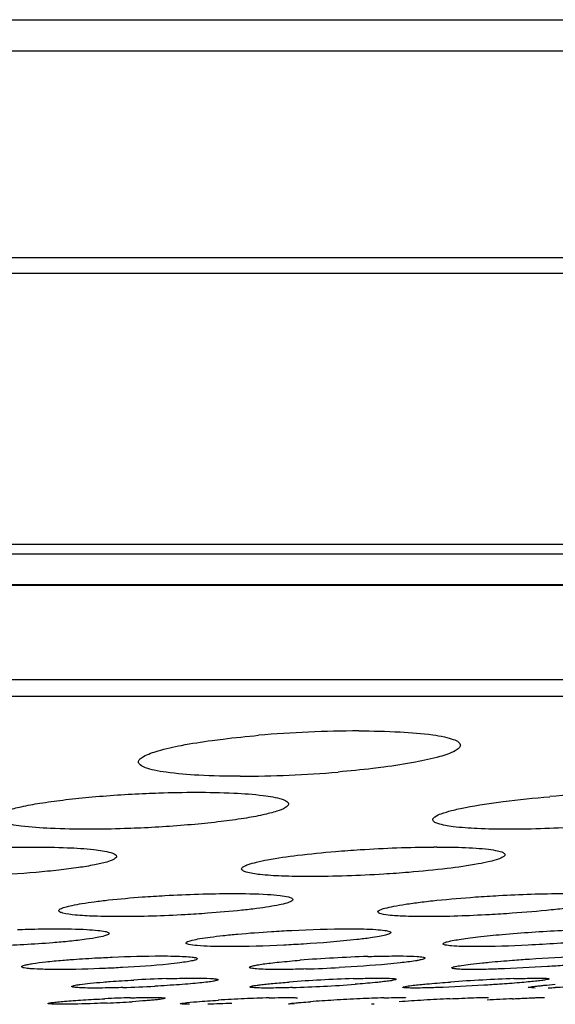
# Model space of a CAD drawing. Header units: millimetres. Extents: x 19266 to 21235, y -89 to 1237.
# Tile 25 of 74: x 19609 to 19618, y 664 to 680. Entities that reach past the tile are written whole.
import ezdxf

# ---------------------------------------------------------------- set-up
doc = ezdxf.new("R2010")
doc.units = ezdxf.units.MM
doc.header["$LTSCALE"] = 16.335
doc.layers.get('0').update_dxf_attribs({"linetype": 'CONTINUOUS'})
doc.layers.add('02___PRT_ALL_AXES', color=7, linetype='CONTINUOUS')

msp = doc.modelspace()

# ---------------------------------------------------------------- linework, layer by layer
at = {"color": 7, "linetype": 'Continuous'}
for p, q in [((19470.512, 680.333), (19702.561, 680.333)), ((19471.096, 679.8), (19701.976, 679.8)), ((19476.181, 676.269), (19696.892, 676.269)), ((19477.168, 676.001), (19696.036, 676.001)), ((19681.057, 671.36), (19492.016, 671.36)), ((19680.666, 671.198), (19492.406, 671.198)), ((19495.297, 670.677), (19677.776, 670.677)), ((19677.601, 670.662), (19495.471, 670.662)), ((19666.768, 669.045), (19506.305, 669.045)), ((19666.213, 668.763), (19506.86, 668.763))]:
    msp.add_line(p, q, dxfattribs=at)
at = {"layer": '02___PRT_ALL_AXES', "color": 7, "linetype": 'Continuous'}
for p, q in [((19617.436, 663.778), (19617.317, 663.786)), ((19616.59, 663.617), (19616.639, 663.615)), ((19617.577, 663.617), (19617.594, 663.616)), ((19613.319, 663.5), (19613.224, 663.506)), ((19614.688, 663.5), (19614.639, 663.503))]:
    msp.add_line(p, q, dxfattribs=at)
for centre, radius, start, end in [((19614.449, 648.071), 20.103, 90.0787, 94.9618), ((19612.37, 687.507), 20.108, 270.0767, 274.8486), ((19619.552, 644.723), 22.405, 92.5194, 94.7796), ((19615.755, 650.819), 15.37, 90.0008, 90.1922), ((19615.286, 640.498), 23.829, 93.1126, 94.4948), ((19615.42, 638.431), 25.9, 91.8617, 93.159), ((19612.697, 689.855), 25.764, 271.8308, 273.0984), ((19611.907, 639.427), 24.524, 91.8008, 93.109), ((19615.107, 638.673), 25.277, 93.0184, 94.2519), ((19615.251, 636.424), 27.531, 91.9241, 93.0698), ((19618.299, 631.131), 32.831, 93.0699, 94.0373), ((19618.171, 633.799), 30.16, 92.0843, 93.0982), ((19609.637, 688.189), 24.414, 271.7717, 273.0508), ((19612.384, 691.086), 27.314, 271.8964, 273.0183), ((19612.483, 689.597), 25.823, 272.9725, 274.1704), ((19617.136, 680.687), 16.913, 271.7785, 272.1725), ((19611.264, 638.155), 25.468, 91.6616, 92.6511), ((19609.053, 687.355), 23.857, 272.5701, 273.6071), ((19613.87, 633.261), 30.366, 92.6495, 93.4867), ((19613.767, 635.758), 27.867, 91.7969, 92.674), ((19615.568, 636.38), 27.236, 93.3069, 94.1515), ((19616.304, 624.329), 39.31, 92.711, 93.3659), ((19615.894, 633.169), 30.46, 91.9667, 92.7269), ((19618.082, 618.98), 44.663, 93.2696, 93.8121), ((19618.663, 609.259), 54.402, 92.8264, 93.2962), ((19621.47, 578.903), 84.807, 92.98705, 93.28136), ((19610.996, 690.922), 27.429, 271.7697, 272.6331)]:
    msp.add_arc(centre, radius, start, end, dxfattribs=at)
for points, knots in [([(19611.917, 668.011), (19611.979, 668.02), (19612.243, 668.054), (19612.508, 668.081), (19612.711, 668.099)], [0, 0, 0, 0, 0.236409, 1, 1, 1, 1]), ([(19614.422, 668.174), (19614.658, 668.174), (19615.08, 668.165), (19615.571, 668.127), (19615.873, 668.078), (19616.023, 668.036), (19616.12, 667.997), (19616.159, 667.949), (19616.159, 667.929)], [0, 0, 0, 0, 0.39613, 0.707514, 0.823116, 0.909478, 0.966501, 1, 1, 1, 1]), ([(19610.659, 667.644), (19610.659, 667.66), (19610.685, 667.701), (19610.797, 667.771), (19611.039, 667.852), (19611.431, 667.939), (19611.742, 667.988), (19611.917, 668.011)], [0, 0, 0, 0, 0.037799, 0.097057, 0.296829, 0.602938, 1, 1, 1, 1]), ([(19616.159, 667.929), (19616.159, 667.912), (19616.133, 667.87), (19616.015, 667.798), (19615.763, 667.716), (19615.354, 667.627), (19615.031, 667.578), (19614.849, 667.554)], [0, 0, 0, 0, 0.037367, 0.096569, 0.296782, 0.603374, 1, 1, 1, 1]), ([(19612.397, 667.399), (19612.161, 667.399), (19611.738, 667.408), (19611.248, 667.446), (19610.945, 667.495), (19610.796, 667.537), (19610.698, 667.576), (19610.659, 667.624), (19610.659, 667.644)], [0, 0, 0, 0, 0.396131, 0.70749, 0.8231, 0.909477, 0.966498, 1, 1, 1, 1]), ([(19614.849, 667.554), (19614.787, 667.546), (19614.528, 667.514), (19614.268, 667.488), (19614.07, 667.471)], [0, 0, 0, 0, 0.237397, 1, 1, 1, 1]), ([(19608.222, 666.692), (19608.222, 666.718), (19608.298, 666.777), (19608.441, 666.825), (19608.682, 666.888), (19608.996, 666.944), (19609.382, 666.997), (19609.986, 667.061), (19610.461, 667.092), (19610.789, 667.106)], [0, 0, 0, 0, 0.029666, 0.090212, 0.18356, 0.307178, 0.456665, 0.626418, 1, 1, 1, 1]), ([(19610.789, 667.106), (19610.861, 667.109), (19611.146, 667.12), (19611.431, 667.125), (19611.642, 667.125)], [0, 0, 0, 0, 0.256174, 1, 1, 1, 1]), ([(19611.642, 667.125), (19611.857, 667.125), (19612.241, 667.118), (19612.731, 667.085), (19613.04, 667.033), (19613.185, 666.982), (19613.222, 666.942), (19613.222, 666.925)], [0, 0, 0, 0, 0.397871, 0.710737, 0.91261, 0.968847, 1, 1, 1, 1]), ([(19613.222, 666.925), (19613.222, 666.899), (19613.145, 666.841), (19613, 666.792), (19612.758, 666.729), (19612.44, 666.673), (19612.052, 666.62), (19611.444, 666.556), (19610.966, 666.525), (19610.637, 666.511)], [0, 0, 0, 0, 0.029722, 0.090434, 0.183973, 0.307778, 0.457354, 0.627084, 1, 1, 1, 1]), ([(19615.688, 666.657), (19615.688, 666.677), (19615.742, 666.724), (19615.85, 666.767), (19616.029, 666.82), (19616.38, 666.895), (19616.94, 666.979), (19617.42, 667.028), (19617.685, 667.05)], [0, 0, 0, 0, 0.029808, 0.088124, 0.177835, 0.297256, 0.612584, 1, 1, 1, 1]), ([(19609.802, 666.493), (19609.587, 666.493), (19609.203, 666.5), (19608.713, 666.533), (19608.405, 666.585), (19608.26, 666.636), (19608.222, 666.676), (19608.222, 666.692)], [0, 0, 0, 0, 0.397794, 0.710593, 0.912533, 0.968814, 1, 1, 1, 1]), ([(19616.983, 666.493), (19616.804, 666.493), (19616.487, 666.498), (19616.085, 666.525), (19615.834, 666.567), (19615.717, 666.609), (19615.688, 666.643), (19615.688, 666.657)], [0, 0, 0, 0, 0.403432, 0.714749, 0.913282, 0.968548, 1, 1, 1, 1]), ([(19618.65, 666.565), (19618.508, 666.553), (19617.953, 666.513), (19617.397, 666.493), (19616.983, 666.493)], [0, 0, 0, 0, 0.256564, 1, 1, 1, 1]), ([(19610.637, 666.511), (19610.565, 666.508), (19610.287, 666.498), (19610.009, 666.493), (19609.802, 666.493)], [0, 0, 0, 0, 0.256179, 1, 1, 1, 1]), ([(19607.991, 666.169), (19608.065, 666.172), (19608.356, 666.184), (19608.647, 666.189), (19608.863, 666.189)], [0, 0, 0, 0, 0.256002, 1, 1, 1, 1]), ([(19608.863, 666.189), (19609.056, 666.189), (19609.402, 666.183), (19609.842, 666.157), (19610.121, 666.115), (19610.249, 666.076), (19610.285, 666.043), (19610.285, 666.029)], [0, 0, 0, 0, 0.399257, 0.71355, 0.915639, 0.97101, 1, 1, 1, 1]), ([(19612.421, 665.814), (19612.421, 665.83), (19612.464, 665.865), (19612.549, 665.896), (19612.691, 665.937), (19612.97, 665.993), (19613.421, 666.057), (19613.809, 666.095), (19614.024, 666.113)], [0, 0, 0, 0, 0.028247, 0.085144, 0.173224, 0.291421, 0.606358, 1, 1, 1, 1]), ([(19614.024, 666.113), (19614.165, 666.125), (19614.724, 666.166), (19615.284, 666.187), (19615.703, 666.189)], [0, 0, 0, 0, 0.251956, 1, 1, 1, 1]), ([(19616.921, 666.058), (19616.921, 666.042), (19616.876, 666.006), (19616.789, 665.975), (19616.643, 665.934), (19616.355, 665.877), (19615.893, 665.812), (19615.497, 665.774), (19615.276, 665.756)], [0, 0, 0, 0, 0.028173, 0.085286, 0.173692, 0.292211, 0.607434, 1, 1, 1, 1]), ([(19615.755, 666.189), (19615.817, 666.189), (19616.042, 666.187), (19616.266, 666.181), (19616.428, 666.17)], [0, 0, 0, 0, 0.278628, 1, 1, 1, 1]), ([(19616.428, 666.17), (19616.499, 666.165), (19616.62, 666.155), (19616.778, 666.129), (19616.871, 666.108), (19616.92, 666.074), (19616.921, 666.058)], [0, 0, 0, 0, 0.410951, 0.715246, 0.907849, 1, 1, 1, 1]), ([(19610.285, 666.029), (19610.285, 666.008), (19610.216, 665.963), (19610.096, 665.925), (19609.887, 665.876), (19609.616, 665.833), (19609.282, 665.79), (19608.756, 665.74), (19608.342, 665.714), (19608.056, 665.702)], [0, 0, 0, 0, 0.028019, 0.087466, 0.180131, 0.30319, 0.452587, 0.622735, 1, 1, 1, 1]), ([(19613.587, 665.684), (19613.426, 665.684), (19613.141, 665.688), (19612.779, 665.709), (19612.553, 665.743), (19612.449, 665.776), (19612.421, 665.803), (19612.421, 665.814)], [0, 0, 0, 0, 0.404856, 0.717685, 0.916513, 0.970855, 1, 1, 1, 1]), ([(19615.276, 665.756), (19615.134, 665.744), (19614.571, 665.704), (19614.008, 665.684), (19613.587, 665.684)], [0, 0, 0, 0, 0.253636, 1, 1, 1, 1]), ([(19610.723, 665.335), (19610.852, 665.345), (19611.365, 665.377), (19611.878, 665.394), (19612.262, 665.394)], [0, 0, 0, 0, 0.252864, 1, 1, 1, 1]), ([(19612.262, 665.394), (19612.463, 665.394), (19612.736, 665.39), (19613.056, 665.365), (19613.176, 665.347), (19613.223, 665.335)], [0, 0, 0, 0, 0.624814, 0.847958, 1, 1, 1, 1]), ([(19616.417, 665.335), (19616.549, 665.344), (19617.051, 665.376), (19617.553, 665.394), (19617.924, 665.394)], [0, 0, 0, 0, 0.262583, 1, 1, 1, 1]), ([(19609.299, 665.102), (19609.298, 665.114), (19609.339, 665.142), (19609.412, 665.166), (19609.539, 665.197), (19609.706, 665.227), (19609.915, 665.257), (19610.258, 665.297), (19610.531, 665.321), (19610.723, 665.335)], [0, 0, 0, 0, 0.026319, 0.082418, 0.17025, 0.288578, 0.434503, 0.604614, 1, 1, 1, 1]), ([(19613.298, 665.292), (19613.298, 665.279), (19613.256, 665.251), (19613.181, 665.227), (19613.051, 665.195), (19612.879, 665.165), (19612.664, 665.134), (19612.313, 665.094), (19612.033, 665.07), (19611.837, 665.056)], [0, 0, 0, 0, 0.026272, 0.082609, 0.170781, 0.289437, 0.435628, 0.605747, 1, 1, 1, 1]), ([(19613.223, 665.335), (19613.243, 665.33), (19613.269, 665.324), (19613.298, 665.302), (19613.298, 665.292)], [0, 0, 0, 0, 0.668872, 1, 1, 1, 1]), ([(19614.749, 665.081), (19614.749, 665.095), (19614.8, 665.123), (19614.885, 665.148), (19615.038, 665.182), (19615.236, 665.214), (19615.483, 665.248), (19615.881, 665.293), (19616.197, 665.319), (19616.417, 665.335)], [0, 0, 0, 0, 0.025088, 0.082072, 0.17191, 0.29246, 0.440291, 0.61096, 1, 1, 1, 1]), ([(19618.748, 665.313), (19618.748, 665.298), (19618.695, 665.27), (19618.608, 665.244), (19618.451, 665.21), (19618.248, 665.177), (19617.995, 665.143), (19617.588, 665.098), (19617.266, 665.071), (19617.042, 665.056)], [0, 0, 0, 0, 0.025119, 0.082327, 0.172559, 0.293468, 0.441577, 0.612256, 1, 1, 1, 1]), ([(19610.335, 664.999), (19610.192, 664.999), (19609.938, 665.003), (19609.618, 665.019), (19609.416, 665.046), (19609.325, 665.071), (19609.299, 665.092), (19609.299, 665.102)], [0, 0, 0, 0, 0.406392, 0.720347, 0.919394, 0.973019, 1, 1, 1, 1]), ([(19611.837, 665.056), (19611.711, 665.047), (19611.21, 665.015), (19610.709, 664.999), (19610.335, 664.999)], [0, 0, 0, 0, 0.253616, 1, 1, 1, 1]), ([(19615.573, 664.999), (19615.458, 664.999), (19615.255, 665.002), (19614.999, 665.015), (19614.841, 665.036), (19614.769, 665.056), (19614.749, 665.073), (19614.749, 665.081)], [0, 0, 0, 0, 0.411356, 0.724192, 0.920309, 0.973077, 1, 1, 1, 1]), ([(19617.042, 665.056), (19616.913, 665.047), (19616.424, 665.017), (19615.934, 664.999), (19615.573, 664.999)], [0, 0, 0, 0, 0.263129, 1, 1, 1, 1]), ([(19608.593, 664.779), (19608.651, 664.781), (19608.87, 664.788), (19609.089, 664.791), (19609.251, 664.791)], [0, 0, 0, 0, 0.260943, 1, 1, 1, 1]), ([(19609.251, 664.791), (19609.427, 664.791), (19609.665, 664.788), (19609.946, 664.768), (19610.051, 664.755), (19610.092, 664.745)], [0, 0, 0, 0, 0.625184, 0.848324, 1, 1, 1, 1]), ([(19610.158, 664.712), (19610.158, 664.705), (19610.141, 664.69), (19610.083, 664.668), (19609.953, 664.638), (19609.743, 664.607), (19609.576, 664.588), (19609.482, 664.578)], [0, 0, 0, 0, 0.027637, 0.081647, 0.278694, 0.589795, 1, 1, 1, 1]), ([(19610.092, 664.745), (19610.109, 664.742), (19610.131, 664.737), (19610.158, 664.72), (19610.158, 664.712)], [0, 0, 0, 0, 0.68134, 1, 1, 1, 1]), ([(19611.472, 664.549), (19611.472, 664.561), (19611.519, 664.581), (19611.591, 664.601), (19611.725, 664.627), (19611.898, 664.652), (19612.114, 664.678), (19612.462, 664.712), (19612.739, 664.733), (19612.931, 664.745)], [0, 0, 0, 0, 0.0238, 0.080293, 0.169984, 0.290627, 0.438737, 0.60983, 1, 1, 1, 1]), ([(19612.931, 664.745), (19613.046, 664.752), (19613.486, 664.777), (19613.926, 664.791), (19614.25, 664.791)], [0, 0, 0, 0, 0.262557, 1, 1, 1, 1]), ([(19614.25, 664.791), (19614.336, 664.791), (19614.492, 664.789), (19614.698, 664.782), (19614.846, 664.768), (19614.925, 664.757), (19614.952, 664.745)], [0, 0, 0, 0, 0.366319, 0.663003, 0.876241, 1, 1, 1, 1]), ([(19614.972, 664.728), (19614.972, 664.718), (19614.933, 664.699), (19614.871, 664.681), (19614.758, 664.657), (19614.673, 664.644), (19614.623, 664.636)], [0, 0, 0, 0, 0.084108, 0.277761, 0.585346, 1, 1, 1, 1]), ([(19614.952, 664.745), (19614.955, 664.744), (19614.963, 664.741), (19614.972, 664.734), (19614.972, 664.728)], [0, 0, 0, 0, 0.355654, 1, 1, 1, 1]), ([(19616.873, 664.695), (19617.211, 664.725), (19617.857, 664.768), (19618.505, 664.791), (19618.813, 664.791)], [0, 0, 0, 0, 0.524371, 1, 1, 1, 1]), ([(19609.482, 664.578), (19609.386, 664.568), (19608.962, 664.531), (19608.537, 664.508), (19608.207, 664.497)], [0, 0, 0, 0, 0.224948, 1, 1, 1, 1]), ([(19612.193, 664.486), (19612.093, 664.486), (19611.915, 664.488), (19611.692, 664.498), (19611.552, 664.515), (19611.491, 664.529), (19611.472, 664.543), (19611.472, 664.549)], [0, 0, 0, 0, 0.412676, 0.726444, 0.922748, 0.974937, 1, 1, 1, 1]), ([(19614.623, 664.636), (19614.546, 664.625), (19614.166, 664.578), (19613.784, 664.549), (19613.479, 664.53)], [0, 0, 0, 0, 0.201788, 1, 1, 1, 1]), ([(19615.865, 664.534), (19615.865, 664.542), (19615.895, 664.558), (19615.943, 664.573), (19616.032, 664.592), (19616.148, 664.612), (19616.294, 664.633), (19616.539, 664.663), (19616.735, 664.683), (19616.873, 664.695)], [0, 0, 0, 0, 0.023709, 0.077629, 0.163478, 0.280004, 0.424875, 0.595529, 1, 1, 1, 1]), ([(19618.311, 664.578), (19617.98, 664.549), (19617.349, 664.508), (19616.717, 664.486), (19616.417, 664.486)], [0, 0, 0, 0, 0.525948, 1, 1, 1, 1]), ([(19613.479, 664.53), (19613.367, 664.523), (19612.938, 664.5), (19612.509, 664.486), (19612.193, 664.486)], [0, 0, 0, 0, 0.263103, 1, 1, 1, 1]), ([(19616.417, 664.486), (19616.339, 664.486), (19616.202, 664.488), (19616.031, 664.495), (19615.925, 664.508), (19615.879, 664.519), (19615.865, 664.53), (19615.865, 664.534)], [0, 0, 0, 0, 0.416866, 0.729653, 0.923428, 0.974902, 1, 1, 1, 1]), ([(19608.665, 664.143), (19608.665, 664.149), (19608.685, 664.16), (19608.719, 664.171), (19608.779, 664.185), (19608.898, 664.205), (19609.096, 664.229), (19609.267, 664.246), (19609.364, 664.254)], [0, 0, 0, 0, 0.023954, 0.076972, 0.161377, 0.276126, 0.590092, 1, 1, 1, 1]), ([(19609.364, 664.254), (19609.407, 664.257), (19609.591, 664.272), (19609.774, 664.284), (19609.915, 664.292)], [0, 0, 0, 0, 0.234674, 1, 1, 1, 1]), ([(19609.915, 664.292), (19610.014, 664.297), (19610.391, 664.316), (19610.769, 664.327), (19611.047, 664.327)], [0, 0, 0, 0, 0.262532, 1, 1, 1, 1]), ([(19611.367, 664.209), (19611.302, 664.201), (19610.976, 664.165), (19610.649, 664.143), (19610.387, 664.129)], [0, 0, 0, 0, 0.201519, 1, 1, 1, 1]), ([(19611.047, 664.327), (19611.121, 664.327), (19611.254, 664.325), (19611.431, 664.32), (19611.557, 664.31), (19611.625, 664.301), (19611.649, 664.292)], [0, 0, 0, 0, 0.36662, 0.663513, 0.876762, 1, 1, 1, 1]), ([(19611.665, 664.279), (19611.665, 664.271), (19611.631, 664.257), (19611.58, 664.243), (19611.483, 664.225), (19611.41, 664.215), (19611.367, 664.209)], [0, 0, 0, 0, 0.080568, 0.273809, 0.582689, 1, 1, 1, 1]), ([(19611.649, 664.292), (19611.651, 664.291), (19611.657, 664.289), (19611.665, 664.283), (19611.665, 664.279)], [0, 0, 0, 0, 0.366851, 1, 1, 1, 1]), ([(19612.555, 664.132), (19612.555, 664.139), (19612.582, 664.15), (19612.622, 664.161), (19612.698, 664.176), (19612.797, 664.191), (19612.923, 664.207), (19613.133, 664.23), (19613.301, 664.244), (19613.419, 664.254)], [0, 0, 0, 0, 0.022544, 0.076003, 0.161694, 0.278278, 0.423381, 0.594415, 1, 1, 1, 1]), ([(19615.135, 664.209), (19615.061, 664.201), (19614.713, 664.167), (19614.364, 664.143), (19614.09, 664.129)], [0, 0, 0, 0, 0.213126, 1, 1, 1, 1]), ([(19614.578, 664.318), (19614.624, 664.319), (19614.792, 664.324), (19614.96, 664.327), (19615.082, 664.327)], [0, 0, 0, 0, 0.272348, 1, 1, 1, 1]), ([(19615.082, 664.327), (19615.116, 664.327), (19615.23, 664.326), (19615.343, 664.323), (19615.423, 664.318)], [0, 0, 0, 0, 0.299173, 1, 1, 1, 1]), ([(19615.453, 664.254), (19615.433, 664.25), (19615.327, 664.232), (19615.221, 664.219), (19615.135, 664.209)], [0, 0, 0, 0, 0.191967, 1, 1, 1, 1]), ([(19615.423, 664.318), (19615.456, 664.315), (19615.5, 664.311), (19615.541, 664.302), (19615.555, 664.294), (19615.555, 664.29)], [0, 0, 0, 0, 0.723705, 0.913656, 1, 1, 1, 1]), ([(19615.555, 664.29), (19615.555, 664.287), (19615.545, 664.279), (19615.512, 664.267), (19615.478, 664.259), (19615.453, 664.254)], [0, 0, 0, 0, 0.094761, 0.287324, 1, 1, 1, 1]), ([(19616.016, 664.129), (19616.032, 664.139), (19616.088, 664.149), (19616.192, 664.169), (19616.349, 664.189), (19616.468, 664.202), (19616.535, 664.209)], [0, 0, 0, 0, 0.106006, 0.312895, 0.614759, 1, 1, 1, 1]), ([(19616.535, 664.209), (19616.574, 664.213), (19616.746, 664.23), (19616.917, 664.244), (19617.05, 664.254)], [0, 0, 0, 0, 0.22817, 1, 1, 1, 1]), ([(19617.05, 664.254), (19617.147, 664.261), (19617.532, 664.288), (19617.917, 664.308), (19618.206, 664.318)], [0, 0, 0, 0, 0.251416, 1, 1, 1, 1]), ([(19609.284, 664.095), (19609.197, 664.095), (19609.046, 664.097), (19608.87, 664.104), (19608.764, 664.113), (19608.712, 664.122), (19608.682, 664.128), (19608.665, 664.138), (19608.665, 664.143)], [0, 0, 0, 0, 0.413708, 0.728206, 0.841816, 0.924746, 0.976482, 1, 1, 1, 1]), ([(19610.387, 664.129), (19610.291, 664.123), (19609.923, 664.106), (19609.555, 664.095), (19609.284, 664.095)], [0, 0, 0, 0, 0.263069, 1, 1, 1, 1]), ([(19613.028, 664.095), (19612.962, 664.095), (19612.844, 664.097), (19612.698, 664.102), (19612.607, 664.112), (19612.568, 664.12), (19612.555, 664.128), (19612.555, 664.132)], [0, 0, 0, 0, 0.417982, 0.731544, 0.925477, 0.976485, 1, 1, 1, 1]), ([(19613.52, 664.104), (19613.476, 664.103), (19613.312, 664.098), (19613.148, 664.095), (19613.028, 664.095)], [0, 0, 0, 0, 0.272102, 1, 1, 1, 1]), ([(19616.011, 664.122), (19616.011, 664.123), (19616.013, 664.126), (19616.015, 664.128), (19616.016, 664.129)], [0, 0, 0, 0, 0.396695, 1, 1, 1, 1]), ([(19616.355, 664.095), (19616.306, 664.095), (19616.223, 664.096), (19616.109, 664.1), (19616.054, 664.108), (19616.011, 664.114), (19616.011, 664.122)], [0, 0, 0, 0, 0.422373, 0.735613, 0.928159, 1, 1, 1, 1]), ([(19616.805, 664.104), (19616.763, 664.103), (19616.613, 664.098), (19616.463, 664.095), (19616.355, 664.095)], [0, 0, 0, 0, 0.279056, 1, 1, 1, 1]), ([(19617.933, 664.165), (19617.838, 664.158), (19617.462, 664.133), (19617.086, 664.113), (19616.805, 664.104)], [0, 0, 0, 0, 0.252834, 1, 1, 1, 1]), ([(19609.519, 663.805), (19609.519, 663.809), (19609.535, 663.816), (19609.56, 663.823), (19609.606, 663.832), (19609.697, 663.846), (19609.85, 663.863), (19609.981, 663.874), (19610.056, 663.88)], [0, 0, 0, 0, 0.022085, 0.074386, 0.158019, 0.27222, 0.586813, 1, 1, 1, 1]), ([(19610.056, 663.88), (19610.096, 663.884), (19610.269, 663.897), (19610.443, 663.908), (19610.577, 663.915)], [0, 0, 0, 0, 0.231508, 1, 1, 1, 1]), ([(19612.019, 663.921), (19612.019, 663.913), (19611.981, 663.905), (19611.931, 663.892), (19611.829, 663.879), (19611.701, 663.864), (19611.539, 663.849), (19611.282, 663.829), (19611.078, 663.817), (19610.936, 663.809)], [0, 0, 0, 0, 0.021544, 0.077696, 0.167708, 0.289296, 0.438344, 0.610234, 1, 1, 1, 1]), ([(19611.136, 663.939), (19611.181, 663.94), (19611.344, 663.945), (19611.507, 663.947), (19611.625, 663.947)], [0, 0, 0, 0, 0.273758, 1, 1, 1, 1]), ([(19611.625, 663.947), (19611.657, 663.947), (19611.761, 663.947), (19611.865, 663.945), (19611.936, 663.939)], [0, 0, 0, 0, 0.309519, 1, 1, 1, 1]), ([(19611.936, 663.939), (19611.957, 663.937), (19611.978, 663.933), (19612.019, 663.928), (19612.019, 663.921)], [0, 0, 0, 0, 0.729009, 1, 1, 1, 1]), ([(19612.563, 663.797), (19612.563, 663.802), (19612.584, 663.808), (19612.614, 663.816), (19612.673, 663.826), (19612.749, 663.836), (19612.847, 663.847), (19613.01, 663.863), (19613.141, 663.873), (19613.233, 663.88)], [0, 0, 0, 0, 0.020673, 0.07334, 0.158459, 0.274416, 0.419396, 0.590959, 1, 1, 1, 1]), ([(19614.326, 663.939), (19614.368, 663.94), (19614.518, 663.945), (19614.668, 663.947), (19614.776, 663.947)], [0, 0, 0, 0, 0.281523, 1, 1, 1, 1]), ([(19614.796, 663.881), (19614.765, 663.877), (19614.62, 663.863), (19614.475, 663.851), (19614.361, 663.843)], [0, 0, 0, 0, 0.214487, 1, 1, 1, 1]), ([(19614.776, 663.947), (19614.803, 663.947), (19614.887, 663.947), (19614.971, 663.946), (19615.027, 663.939)], [0, 0, 0, 0, 0.330425, 1, 1, 1, 1]), ([(19615.062, 663.928), (19615.062, 663.921), (19615.029, 663.915), (19614.987, 663.904), (19614.898, 663.893), (19614.834, 663.885), (19614.796, 663.881)], [0, 0, 0, 0, 0.072922, 0.266373, 0.578202, 1, 1, 1, 1]), ([(19615.027, 663.939), (19615.036, 663.938), (19615.046, 663.936), (19615.062, 663.932), (19615.062, 663.928)], [0, 0, 0, 0, 0.7176, 1, 1, 1, 1]), ([(19615.527, 663.843), (19615.561, 663.846), (19615.714, 663.86), (19615.868, 663.872), (19615.988, 663.88)], [0, 0, 0, 0, 0.221316, 1, 1, 1, 1]), ([(19617.676, 663.934), (19617.675, 663.929), (19617.646, 663.925), (19617.61, 663.914), (19617.532, 663.905), (19617.435, 663.893), (19617.31, 663.881), (19617.106, 663.863), (19616.943, 663.851), (19616.829, 663.843)], [0, 0, 0, 0, 0.019959, 0.07354, 0.160637, 0.279033, 0.425817, 0.597835, 1, 1, 1, 1]), ([(19617.074, 663.939), (19617.113, 663.94), (19617.249, 663.944), (19617.385, 663.947), (19617.481, 663.947)], [0, 0, 0, 0, 0.291103, 1, 1, 1, 1]), ([(19617.481, 663.947), (19617.509, 663.947), (19617.556, 663.947), (19617.62, 663.946), (19617.65, 663.941), (19617.676, 663.939), (19617.676, 663.934)], [0, 0, 0, 0, 0.424783, 0.737041, 0.929662, 1, 1, 1, 1]), ([(19609.914, 663.778), (19609.858, 663.778), (19609.76, 663.779), (19609.639, 663.783), (19609.562, 663.79), (19609.53, 663.796), (19609.519, 663.802), (19609.519, 663.805)], [0, 0, 0, 0, 0.418289, 0.732864, 0.927243, 0.97779, 1, 1, 1, 1]), ([(19610.391, 663.786), (19610.348, 663.785), (19610.189, 663.781), (19610.029, 663.778), (19609.914, 663.778)], [0, 0, 0, 0, 0.273549, 1, 1, 1, 1]), ([(19612.849, 663.778), (19612.809, 663.778), (19612.74, 663.779), (19612.644, 663.781), (19612.6, 663.788), (19612.562, 663.791), (19612.563, 663.797)], [0, 0, 0, 0, 0.422443, 0.736324, 0.929746, 1, 1, 1, 1]), ([(19613.288, 663.786), (19613.247, 663.785), (19613.101, 663.781), (19612.955, 663.778), (19612.849, 663.778)], [0, 0, 0, 0, 0.281204, 1, 1, 1, 1]), ([(19615.184, 663.786), (19615.182, 663.787), (19615.179, 663.788), (19615.175, 663.79), (19615.176, 663.791)], [0, 0, 0, 0, 0.675014, 1, 1, 1, 1]), ([(19615.176, 663.791), (19615.176, 663.793), (19615.183, 663.797), (19615.204, 663.803), (19615.226, 663.807), (19615.243, 663.81)], [0, 0, 0, 0, 0.082909, 0.27364, 1, 1, 1, 1]), ([(19615.37, 663.778), (19615.329, 663.778), (19615.268, 663.78), (19615.205, 663.781), (19615.184, 663.786)], [0, 0, 0, 0, 0.65436, 1, 1, 1, 1]), ([(19615.243, 663.81), (19615.261, 663.813), (19615.355, 663.826), (19615.45, 663.836), (19615.527, 663.843)], [0, 0, 0, 0, 0.18236, 1, 1, 1, 1]), ([(19615.763, 663.786), (19615.725, 663.785), (19615.594, 663.781), (19615.463, 663.778), (19615.37, 663.778)], [0, 0, 0, 0, 0.290511, 1, 1, 1, 1]), ([(19616.829, 663.843), (19616.739, 663.837), (19616.384, 663.814), (19616.029, 663.795), (19615.763, 663.786)], [0, 0, 0, 0, 0.253513, 1, 1, 1, 1]), ([(19617.317, 663.786), (19617.317, 663.789), (19617.332, 663.792), (19617.351, 663.797), (19617.392, 663.803), (19617.444, 663.81), (19617.51, 663.817), (19617.624, 663.829), (19617.716, 663.837), (19617.781, 663.843)], [0, 0, 0, 0, 0.019128, 0.070023, 0.152757, 0.266544, 0.410285, 0.581961, 1, 1, 1, 1]), ([(19618.266, 663.809), (19618.222, 663.807), (19618.059, 663.798), (19617.896, 663.791), (19617.777, 663.786)], [0, 0, 0, 0, 0.269019, 1, 1, 1, 1]), ([(19609.114, 663.514), (19609.114, 663.516), (19609.122, 663.519), (19609.135, 663.523), (19609.159, 663.527), (19609.206, 663.534), (19609.287, 663.543), (19609.406, 663.554), (19609.551, 663.565), (19609.78, 663.58), (19609.961, 663.589), (19610.086, 663.595)], [0, 0, 0, 0, 0.00614, 0.020984, 0.04505, 0.078141, 0.170021, 0.29363, 0.444362, 0.616631, 1, 1, 1, 1]), ([(19610.525, 663.612), (19610.559, 663.612), (19610.679, 663.616), (19610.798, 663.617), (19610.885, 663.617)], [0, 0, 0, 0, 0.281511, 1, 1, 1, 1]), ([(19611.114, 663.604), (19611.114, 663.6), (19611.095, 663.597), (19611.071, 663.59), (19611.021, 663.584), (19610.957, 663.577), (19610.876, 663.569), (19610.74, 663.558), (19610.631, 663.55), (19610.554, 663.545)], [0, 0, 0, 0, 0.019853, 0.072412, 0.157792, 0.274174, 0.419568, 0.591432, 1, 1, 1, 1]), ([(19610.885, 663.617), (19610.917, 663.617), (19610.972, 663.617), (19611.049, 663.616), (19611.084, 663.61), (19611.114, 663.609), (19611.114, 663.604)], [0, 0, 0, 0, 0.423068, 0.737452, 0.9311, 1, 1, 1, 1]), ([(19611.426, 663.522), (19611.502, 663.533), (19611.702, 663.549), (19611.901, 663.564), (19612.024, 663.571)], [0, 0, 0, 0, 0.384905, 1, 1, 1, 1]), ([(19612.893, 663.611), (19612.924, 663.612), (19613.032, 663.615), (19613.14, 663.617), (19613.217, 663.617)], [0, 0, 0, 0, 0.29103, 1, 1, 1, 1]), ([(19613.217, 663.617), (19613.239, 663.617), (19613.277, 663.617), (19613.329, 663.617), (19613.352, 663.612), (19613.373, 663.612), (19613.373, 663.608)], [0, 0, 0, 0, 0.425578, 0.738364, 0.931061, 1, 1, 1, 1]), ([(19613.224, 663.506), (19613.224, 663.508), (19613.236, 663.51), (19613.251, 663.514), (19613.284, 663.518), (19613.325, 663.522), (19613.379, 663.528), (19613.47, 663.536), (19613.544, 663.541), (19613.596, 663.545)], [0, 0, 0, 0, 0.018543, 0.069216, 0.151866, 0.265669, 0.409518, 0.581382, 1, 1, 1, 1]), ([(19614.849, 663.612), (19614.877, 663.612), (19614.971, 663.615), (19615.064, 663.617), (19615.129, 663.617)], [0, 0, 0, 0, 0.303023, 1, 1, 1, 1]), ([(19615.129, 663.617), (19615.134, 663.617), (19615.154, 663.617), (19615.173, 663.617), (19615.187, 663.617)], [0, 0, 0, 0, 0.291547, 1, 1, 1, 1]), ([(19615.187, 663.617), (19615.196, 663.616), (19615.205, 663.614), (19615.224, 663.615), (19615.224, 663.612)], [0, 0, 0, 0, 0.736484, 1, 1, 1, 1]), ([(19615.98, 663.595), (19616.048, 663.598), (19616.251, 663.607), (19616.454, 663.617), (19616.59, 663.617)], [0, 0, 0, 0, 0.332456, 1, 1, 1, 1]), ([(19617.051, 663.595), (19617.083, 663.597), (19617.198, 663.602), (19617.312, 663.608), (19617.394, 663.612)], [0, 0, 0, 0, 0.28401, 1, 1, 1, 1]), ([(19617.394, 663.612), (19617.405, 663.612), (19617.446, 663.614), (19617.486, 663.615), (19617.515, 663.616)], [0, 0, 0, 0, 0.289311, 1, 1, 1, 1]), ([(19617.515, 663.616), (19617.522, 663.616), (19617.542, 663.617), (19617.563, 663.617), (19617.577, 663.617)], [0, 0, 0, 0, 0.315654, 1, 1, 1, 1]), ([(19609.145, 663.506), (19609.137, 663.507), (19609.129, 663.508), (19609.114, 663.511), (19609.114, 663.514)], [0, 0, 0, 0, 0.726332, 1, 1, 1, 1]), ([(19609.343, 663.5), (19609.322, 663.5), (19609.255, 663.501), (19609.189, 663.501), (19609.145, 663.506)], [0, 0, 0, 0, 0.328362, 1, 1, 1, 1]), ([(19610.123, 663.522), (19610.049, 663.519), (19609.79, 663.508), (19609.53, 663.5), (19609.343, 663.5)], [0, 0, 0, 0, 0.282745, 1, 1, 1, 1]), ([(19611.373, 663.509), (19611.373, 663.514), (19611.4, 663.516), (19611.413, 663.52), (19611.426, 663.522)], [0, 0, 0, 0, 0.266326, 1, 1, 1, 1]), ([(19611.38, 663.506), (19611.378, 663.506), (19611.376, 663.507), (19611.373, 663.509), (19611.373, 663.509)], [0, 0, 0, 0, 0.690048, 1, 1, 1, 1]), ([(19611.528, 663.5), (19611.496, 663.5), (19611.447, 663.502), (19611.396, 663.503), (19611.38, 663.506)], [0, 0, 0, 0, 0.6543, 1, 1, 1, 1])]:
    msp.add_open_spline(points, degree=3, knots=knots, dxfattribs=at)

doc.saveas('drawing.dxf')
